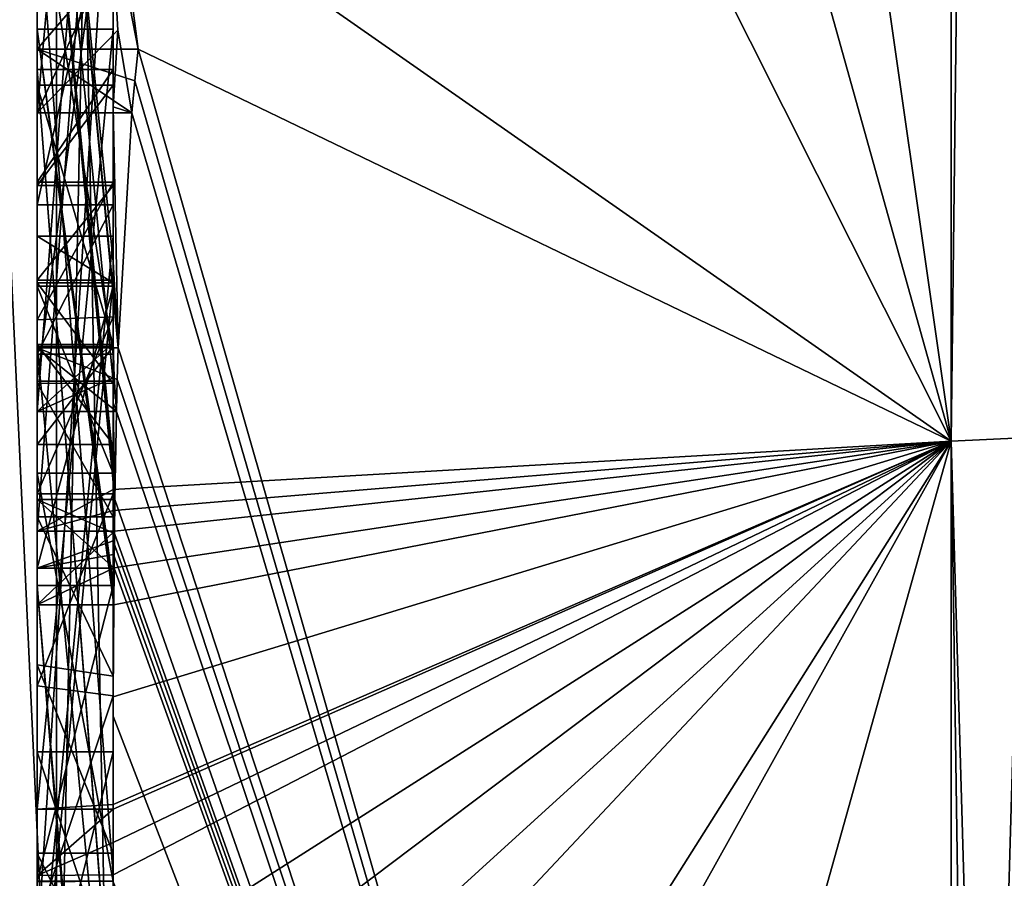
# Model space of a CAD drawing. Extents: x -23 to 700, y -1999 to -1.
# Tile 146 of 224: x -4.65 to -2.06, y -44.69 to -42.44. Entities that reach past the tile are written whole.
import ezdxf

# ---------------------------------------------------------------- set-up
doc = ezdxf.new("R2010")
doc.units = 0
doc.header["$LTSCALE"] = 5.485125
for name, color, linetype in [('1208', 7, 'CONTINUOUS'), ('1213', 7, 'CONTINUOUS'), ('1214', 7, 'CONTINUOUS'), ('1221', 7, 'CONTINUOUS'), ('1222', 7, 'CONTINUOUS'), ('1229', 7, 'CONTINUOUS'), ('1230', 7, 'CONTINUOUS'), ('1231', 7, 'CONTINUOUS'), ('1234', 7, 'CONTINUOUS'), ('1235', 7, 'CONTINUOUS'), ('1236', 7, 'CONTINUOUS'), ('1237', 7, 'CONTINUOUS'), ('1238', 7, 'CONTINUOUS'), ('1240', 7, 'CONTINUOUS'), ('1241', 7, 'CONTINUOUS'), ('1243', 7, 'CONTINUOUS'), ('1244', 7, 'CONTINUOUS'), ('1248', 7, 'CONTINUOUS'), ('1250', 7, 'CONTINUOUS'), ('1251', 7, 'CONTINUOUS'), ('1252', 7, 'CONTINUOUS'), ('1256', 7, 'CONTINUOUS'), ('1290', 7, 'CONTINUOUS'), ('1291', 7, 'CONTINUOUS'), ('1338', 7, 'CONTINUOUS'), ('1339', 7, 'CONTINUOUS'), ('1340', 7, 'CONTINUOUS'), ('1341', 7, 'CONTINUOUS'), ('1342', 7, 'CONTINUOUS'), ('1347', 7, 'CONTINUOUS'), ('1348', 7, 'CONTINUOUS'), ('1349', 7, 'CONTINUOUS'), ('1353', 7, 'CONTINUOUS'), ('1354', 7, 'CONTINUOUS'), ('1355', 7, 'CONTINUOUS'), ('1356', 7, 'CONTINUOUS'), ('1357', 7, 'CONTINUOUS'), ('1358', 7, 'CONTINUOUS'), ('1359', 7, 'CONTINUOUS'), ('1361', 7, 'CONTINUOUS'), ('1362', 7, 'CONTINUOUS'), ('1363', 7, 'CONTINUOUS'), ('1364', 7, 'CONTINUOUS'), ('1365', 7, 'CONTINUOUS'), ('1366', 7, 'CONTINUOUS'), ('1367', 7, 'CONTINUOUS'), ('1368', 7, 'CONTINUOUS'), ('1369', 7, 'CONTINUOUS'), ('1376', 7, 'CONTINUOUS'), ('1377', 7, 'CONTINUOUS'), ('1379', 7, 'CONTINUOUS'), ('1380', 7, 'CONTINUOUS')]:
    doc.layers.add(name, color=color, linetype=linetype)

msp = doc.modelspace()

# ---------------------------------------------------------------- linework, layer by layer
at = {"layer": '1208', "linetype": 'CONTINUOUS'}
for points in [[(-4.4, -41.1824, 10.1674), (-4.4, -38.471, 14.7638), (-4.4, -46.0213, 1.6862), (-4.4, -41.1824, 10.1674)], [(-4.4, -43.9233, -5.4201), (-4.4, -44.7004, -4.0741), (-4.4, -38.471, -14.7638), (-4.4, -43.9233, -5.4201)], [(-4.4, -38.471, -14.7638), (-4.4, -44.7004, -4.0741), (-4.4, -46.0213, -1.6862), (-4.4, -38.471, -14.7638)], [(-4.4, -42.8623, -7.2577), (-4.4, -43.9233, -5.4201), (-4.4, -38.471, -14.7638), (-4.4, -42.8623, -7.2577)], [(-4.4, -42.5668, -7.7696), (-4.4, -42.8623, -7.2577), (-4.4, -38.471, -14.7638), (-4.4, -42.5668, -7.7696)], [(-4.4, -41.7982, -9.1008), (-4.4, -42.5668, -7.7696), (-4.4, -38.471, -14.7638), (-4.4, -41.7982, -9.1008)], [(-4.4, -43.6713, 11.6044), (-4.4, -39.1573, 15.9926), (-4.4, -41.1824, 10.1674), (-4.4, -43.6713, 11.6044)], [(-4.4, -43.2856, -12.1078), (-4.4, -41.5888, -9.4636), (-4.4, -40.868, -10.712), (-4.4, -43.2856, -12.1078)], [(-4.4, -41.0701, -11.2166), (-4.4, -41.9098, -12.2243), (-4.4, -42.6649, -12.8527), (-4.4, -41.0701, -11.2166)], [(-4.4, -43.0722, -12.3725), (-4.4, -41.0701, -11.2166), (-4.4, -42.6649, -12.8527), (-4.4, -43.0722, -12.3725)], [(-4.4, -41.3536, 9.871), (-4.4, -41.1824, 10.1674), (-4.4, -46.0213, 1.6862), (-4.4, -41.3536, 9.871)], [(-4.4, -43.3864, 11.0446), (-4.4, -41.3536, 9.871), (-4.4, -41.8936, 8.9356), (-4.4, -43.3864, 11.0446)], [(-4.4, -41.8936, 8.9356), (-4.4, -41.3536, 9.871), (-4.4, -46.0213, 1.6862), (-4.4, -41.8936, 8.9356)], [(-4.4, -43.5981, -11.7025), (-4.4, -41.5888, -9.4636), (-4.4, -43.4432, -11.9061), (-4.4, -43.5981, -11.7025)], [(-4.4, -43.4432, -11.9061), (-4.4, -41.5888, -9.4636), (-4.4, -43.2856, -12.1078), (-4.4, -43.4432, -11.9061)], [(-4.4, -44.8863, -9.752), (-4.4, -42.5668, -7.7696), (-4.4, -41.7982, -9.1008), (-4.4, -44.8863, -9.752)], [(-4.4, -42.0881, 8.5986), (-4.4, -41.8936, 8.9356), (-4.4, -46.0213, 1.6862), (-4.4, -42.0881, 8.5986)], [(-4.4, -41.9098, -12.2243), (-4.4, -42.2421, -13.3196), (-4.4, -42.6649, -12.8527), (-4.4, -41.9098, -12.2243)], [(-4.4, -42.9225, -10.4447), (-4.4, -43.3148, -9.7653), (-4.4, -42.0428, -9.4851), (-4.4, -42.9225, -10.4447)], [(-4.4, -44.6844, 10.0976), (-4.4, -42.0881, 8.5986), (-4.4, -42.8713, 7.8502), (-4.4, -44.6844, 10.0976)], [(-4.4, -42.8713, 7.8502), (-4.4, -42.0881, 8.5986), (-4.4, -42.608, 7.6982), (-4.4, -42.8713, 7.8502)], [(-4.4, -42.608, 7.6982), (-4.4, -42.0881, 8.5986), (-4.4, -46.0213, 1.6862), (-4.4, -42.608, 7.6982)], [(-4.4, -43.9214, 11.2588), (-4.4, -42.4607, 9.2163), (-4.4, -44.4993, 10.3934), (-4.4, -43.9214, 11.2588)], [(-4.4, -45.158, -9.2656), (-4.4, -42.5668, -7.7696), (-4.4, -45.024, -9.5097), (-4.4, -45.158, -9.2656)], [(-4.4, -45.024, -9.5097), (-4.4, -42.5668, -7.7696), (-4.4, -44.8863, -9.752), (-4.4, -45.024, -9.5097)], [(-4.4, -43.2894, 6.5179), (-4.4, -42.608, 7.6982), (-4.4, -46.0213, 1.6862), (-4.4, -43.2894, 6.5179)], [(-4.4, -43.2164, -6.8471), (-4.4, -43.9233, -5.4201), (-4.4, -42.8623, -7.2577), (-4.4, -43.2164, -6.8471)], [(-4.4, -43.1201, 7.4194), (-4.4, -44.6844, 10.0976), (-4.4, -42.8713, 7.8502), (-4.4, -43.1201, 7.4194)], [(-4.4, -43.0044, -7.6196), (-4.4, -45.0759, -8.8156), (-4.4, -43.1278, -7.406), (-4.4, -43.0044, -7.6196)], [(-4.4, -44.9428, 9.0462), (-4.4, -44.6844, 10.0976), (-4.4, -43.1201, 7.4194), (-4.4, -44.9428, 9.0462)], [(-4.4, -45.1915, 8.6153), (-4.4, -44.9428, 9.0462), (-4.4, -43.1201, 7.4194), (-4.4, -45.1915, 8.6153)], [(-4.4, -43.1278, -7.406), (-4.4, -45.0759, -8.8156), (-4.4, -43.3925, -7.1131), (-4.4, -43.1278, -7.406)], [(-4.4, -43.1358, -10.6833), (-4.4, -43.8058, -11.4205), (-4.4, -43.6281, -9.8308), (-4.4, -43.1358, -10.6833)], [(-4.4, -43.6825, -6.6419), (-4.4, -43.9233, -5.4201), (-4.4, -43.2164, -6.8471), (-4.4, -43.6825, -6.6419)], [(-4.4, -43.5527, 6.67), (-4.4, -43.2894, 6.5179), (-4.4, -46.0213, 1.6862), (-4.4, -43.5527, 6.67)], [(-4.4, -43.2944, 7.1174), (-4.4, -43.5527, 6.67), (-4.4, -45.3659, 8.3134), (-4.4, -43.2944, 7.1174)], [(-4.4, -43.3925, -7.1131), (-4.4, -45.0759, -8.8156), (-4.4, -43.7428, -6.9829), (-4.4, -43.3925, -7.1131)], [(-4.4, -45.3659, 8.3134), (-4.4, -43.5527, 6.67), (-4.4, -46.0213, 1.6862), (-4.4, -45.3659, 8.3134)], [(-4.4, -43.6281, -9.8308), (-4.4, -43.8058, -11.4205), (-4.4, -44.2671, -10.7532), (-4.4, -43.6281, -9.8308)], [(-4.4, -44.7017, -10.0683), (-4.4, -43.6281, -9.8308), (-4.4, -44.2671, -10.7532), (-4.4, -44.7017, -10.0683)], [(-4.4, -44.2139, -6.6461), (-4.4, -43.9233, -5.4201), (-4.4, -43.6825, -6.6419), (-4.4, -44.2139, -6.6461)], [(-4.4, -43.7428, -6.9829), (-4.4, -45.0759, -8.8156), (-4.4, -44.1618, -7.0093), (-4.4, -43.7428, -6.9829)], [(-4.4, -44.2162, 10.8298), (-4.4, -43.9214, 11.2588), (-4.4, -44.4993, 10.3934), (-4.4, -44.2162, 10.8298)], [(-4.4, -46.2826, -6.7822), (-4.4, -43.9233, -5.4201), (-4.4, -45.9704, -7.5706), (-4.4, -46.2826, -6.7822)], [(-4.4, -45.9704, -7.5706), (-4.4, -43.9233, -5.4201), (-4.4, -45.3232, -7.2874), (-4.4, -45.9704, -7.5706)], [(-4.4, -45.3232, -7.2874), (-4.4, -43.9233, -5.4201), (-4.4, -44.8118, -6.8832), (-4.4, -45.3232, -7.2874)], [(-4.4, -44.8118, -6.8832), (-4.4, -43.9233, -5.4201), (-4.4, -44.2139, -6.6461), (-4.4, -44.8118, -6.8832)], [(-4.4, -44.1618, -7.0093), (-4.4, -45.0759, -8.8156), (-4.4, -44.6269, -7.2036), (-4.4, -44.1618, -7.0093)], [(-4.4, -44.3609, -5.2701), (-4.4, -45.1656, -5.7347), (-4.4, -44.9637, -4.2261), (-4.4, -44.3609, -5.2701)], [(-4.4, -44.6269, -7.2036), (-4.4, -45.0759, -8.8156), (-4.4, -45.0302, -7.509), (-4.4, -44.6269, -7.2036)], [(-4.4, -44.946, 9.648), (-4.4, -44.6844, 10.0976), (-4.4, -44.9428, 9.0462), (-4.4, -44.946, 9.648)]]:
    msp.add_3dface(points, dxfattribs=at)
at = {"layer": '1213', "linetype": 'CONTINUOUS'}
for points in [[(-2.1949, -43.544, -15.544), (-4.4, -28.1257, -19.4998), (-2.1949, -28, -21.9825), (-2.1949, -43.544, -15.544)], [(-4.4, -35.6608, -17.9321), (-4.4, -28.1257, -19.4998), (-2.1949, -43.544, -15.544), (-4.4, -35.6608, -17.9321)], [(-4.4, -42.0038, -13.5699), (-4.4, -35.6608, -17.9321), (-2.1949, -43.544, -15.544), (-4.4, -42.0038, -13.5699)], [(-4.3834, -42.2602, -13.718), (-4.4, -42.0038, -13.5699), (-4.3341, -42.5125, -13.8636), (-4.3834, -42.2602, -13.718)], [(-4.3341, -42.5125, -13.8636), (-4.4, -42.0038, -13.5699), (-2.1949, -43.544, -15.544), (-4.3341, -42.5125, -13.8636)], [(-4.4, -42.6649, -12.8527), (-4.4, -42.2421, -13.3196), (-4.3877, -42.4626, -13.4469), (-4.4, -42.6649, -12.8527)], [(-4.3508, -42.6805, -13.5727), (-4.4, -42.6649, -12.8527), (-4.3877, -42.4626, -13.4469), (-4.3508, -42.6805, -13.5727)], [(-4.3429, -42.5961, -13.7189), (-4.3341, -42.5125, -13.8636), (-2.1949, -49.9825), (-4.3429, -42.5961, -13.7189)], [(-2.1949, -49.9825), (-4.3341, -42.5125, -13.8636), (-2.1949, -43.544, -15.544), (-2.1949, -49.9825)], [(-4.3508, -42.6805, -13.5727), (-4.3429, -42.5961, -13.7189), (-2.1949, -49.9825), (-4.3508, -42.6805, -13.5727)], [(-4.4, -43.0722, -12.3725), (-4.4, -42.6649, -12.8527), (-4.3867, -43.2981, -12.5029), (-4.4, -43.0722, -12.3725)], [(-4.4, -42.6649, -12.8527), (-4.3508, -42.6805, -13.5727), (-4.3867, -43.2981, -12.5029), (-4.4, -42.6649, -12.8527)], [(-4.3867, -43.2981, -12.5029), (-4.3508, -42.6805, -13.5727), (-2.1949, -49.9825), (-4.3867, -43.2981, -12.5029)], [(-4.3967, -43.1853, -12.4378), (-4.4, -43.0722, -12.3725), (-4.3867, -43.2981, -12.5029), (-4.3967, -43.1853, -12.4378)], [(-4.4, -43.4432, -11.9061), (-4.4, -43.2856, -12.1078), (-4.3979, -43.376, -12.1599), (-4.4, -43.4432, -11.9061)], [(-4.3893, -43.3819, -12.3577), (-4.3867, -43.2981, -12.5029), (-2.1949, -49.9825), (-4.3893, -43.3819, -12.3577)], [(-4.3915, -43.4661, -12.212), (-4.4, -43.4432, -11.9061), (-4.3979, -43.376, -12.1599), (-4.3915, -43.4661, -12.212)], [(-4.3915, -43.4661, -12.212), (-4.3893, -43.3819, -12.3577), (-2.1949, -49.9825), (-4.3915, -43.4661, -12.212)], [(-4.4, -43.5981, -11.7025), (-4.4, -43.4432, -11.9061), (-4.3989, -43.6475, -11.7575), (-4.4, -43.5981, -11.7025)], [(-4.4, -43.4432, -11.9061), (-4.3915, -43.4661, -12.212), (-4.3958, -43.6968, -11.8124), (-4.4, -43.4432, -11.9061)], [(-4.3989, -43.6475, -11.7575), (-4.4, -43.4432, -11.9061), (-4.3958, -43.6968, -11.8124), (-4.3989, -43.6475, -11.7575)], [(-4.3958, -43.6968, -11.8124), (-4.3915, -43.4661, -12.212), (-2.1949, -49.9825), (-4.3958, -43.6968, -11.8124)], [(-4.3969, -43.787, -11.656), (-4.3958, -43.6968, -11.8124), (-2.1949, -49.9825), (-4.3969, -43.787, -11.656)], [(-4.4, -44.2671, -10.7532), (-4.4, -43.8058, -11.4205), (-2.1949, -49.9825), (-4.4, -44.2671, -10.7532)], [(-4.4, -43.8058, -11.4205), (-4.3995, -43.8416, -11.46), (-2.1949, -49.9825), (-4.4, -43.8058, -11.4205)], [(-4.3978, -43.8775, -11.4994), (-4.3969, -43.787, -11.656), (-2.1949, -49.9825), (-4.3978, -43.8775, -11.4994)], [(-4.3995, -43.8416, -11.46), (-4.3978, -43.8775, -11.4994), (-2.1949, -49.9825), (-4.3995, -43.8416, -11.46)], [(-4.4, -44.7017, -10.0683), (-4.4, -44.2671, -10.7532), (-2.1949, -49.9825), (-4.4, -44.7017, -10.0683)]]:
    msp.add_3dface(points, dxfattribs=at)
at = {"layer": '1214', "linetype": 'CONTINUOUS'}
for points in [[(-2.1949, -28, 21.9825), (-4.4, -39.1573, 15.9926), (-2.1949, -43.544, 15.544), (-2.1949, -28, 21.9825)], [(-4.4, -39.1573, 15.9926), (-4.4, -43.6713, 11.6044), (-2.1949, -43.544, 15.544), (-4.4, -39.1573, 15.9926)], [(-4.4, -44.2162, 10.8298), (-4.4, -44.4993, 10.3934), (-2.1949, -43.544, 15.544), (-4.4, -44.2162, 10.8298)], [(-4.4, -44.2162, 10.8298), (-2.1949, -43.544, 15.544), (-4.3985, -43.974, 11.3323), (-4.4, -44.2162, 10.8298)], [(-2.1949, -43.544, 15.544), (-4.4, -43.6713, 11.6044), (-4.3992, -43.7259, 11.6359), (-2.1949, -43.544, 15.544)], [(-4.4, -44.6844, 10.0976), (-4.4, -44.946, 9.648), (-2.1949, -43.544, 15.544), (-4.4, -44.6844, 10.0976)], [(-4.4, -44.6844, 10.0976), (-2.1949, -43.544, 15.544), (-4.4, -44.599, 10.2496), (-4.4, -44.6844, 10.0976)], [(-2.1949, -43.544, 15.544), (-4.4, -44.946, 9.648), (-4.4, -45.2061, 9.1982), (-2.1949, -43.544, 15.544)], [(-4.4, -47.0336, 4.2391), (-4.4, -47.5), (-2.1949, -43.544, 15.544), (-4.4, -47.0336, 4.2391)], [(-4.4, -47.0336, 4.2391), (-2.1949, -43.544, 15.544), (-4.3979, -45.8875, 8.0179), (-4.4, -47.0336, 4.2391)], [(-4.4, -47.5), (-3.7691, -49.1602), (-2.1949, -43.544, 15.544), (-4.4, -47.5)], [(-4.3996, -45.5472, 8.6073), (-2.1949, -43.544, 15.544), (-4.4, -45.2061, 9.1982), (-4.3996, -45.5472, 8.6073)], [(-4.4, -44.599, 10.2496), (-2.1949, -43.544, 15.544), (-4.4, -44.5119, 10.4006), (-4.4, -44.599, 10.2496)], [(-4.4, -44.5119, 10.4006), (-2.1949, -43.544, 15.544), (-4.4, -44.4993, 10.3934), (-4.4, -44.5119, 10.4006)], [(-4.3979, -45.8875, 8.0179), (-2.1949, -43.544, 15.544), (-4.3996, -45.5472, 8.6073), (-4.3979, -45.8875, 8.0179)], [(-4.3969, -43.7805, 11.6674), (-2.1949, -43.544, 15.544), (-4.3992, -43.7259, 11.6359), (-4.3969, -43.7805, 11.6674)], [(-4.3985, -43.974, 11.3323), (-2.1949, -43.544, 15.544), (-4.3978, -43.8771, 11.5), (-4.3985, -43.974, 11.3323)], [(-4.3978, -43.8771, 11.5), (-2.1949, -43.544, 15.544), (-4.3969, -43.7805, 11.6674), (-4.3978, -43.8771, 11.5)], [(-3.7691, -49.1602), (-2.1949, -49.9825), (-2.1949, -43.544, 15.544), (-3.7691, -49.1602)], [(-4.4, -43.9214, 11.2588), (-4.4, -44.2162, 10.8298), (-4.3985, -43.974, 11.3323), (-4.4, -43.9214, 11.2588)], [(-4.3996, -43.9477, 11.2955), (-4.4, -43.9214, 11.2588), (-4.3985, -43.974, 11.3323), (-4.3996, -43.9477, 11.2955)]]:
    msp.add_3dface(points, dxfattribs=at)
at = {"layer": '1221', "linetype": 'CONTINUOUS'}
for points in [[(-2.1949, -43.544, -15.544), (-2.1949, -28, -21.9825), (-2.0094, -43.535, -15.535), (-2.1949, -43.544, -15.544)], [(-2.1949, -28, -21.9825), (-2.0094, -28, -21.9698), (-2.0094, -43.535, -15.535), (-2.1949, -28, -21.9825)], [(-2.0094, -49.9698, 0), (-2.1949, -43.544, -15.544), (-2.0094, -43.535, -15.535), (-2.0094, -49.9698, 0)], [(-2.1949, -49.9825), (-2.1949, -43.544, -15.544), (-2.1016, -49.9849, 0), (-2.1949, -49.9825)], [(-2.1949, -43.544, -15.544), (-2.0094, -49.9698, 0), (-2.1016, -49.9849, 0), (-2.1949, -43.544, -15.544)]]:
    msp.add_3dface(points, dxfattribs=at)
at = {"layer": '1222', "linetype": 'CONTINUOUS'}
for points in [[(-2.1949, -28, 21.9825), (-2.1949, -43.544, 15.544), (-2.0094, -28, 21.9698), (-2.1949, -28, 21.9825)], [(-2.1949, -43.544, 15.544), (-2.0094, -43.535, 15.535), (-2.0094, -28, 21.9698), (-2.1949, -43.544, 15.544)], [(-2.1949, -43.544, 15.544), (-2.1949, -49.9825), (-2.0094, -43.535, 15.535), (-2.1949, -43.544, 15.544)], [(-2.0094, -43.535, 15.535), (-2.1949, -49.9825), (-2.1016, -49.9849, 0), (-2.0094, -43.535, 15.535)], [(-2.0094, -49.9698, 0), (-2.0094, -43.535, 15.535), (-2.1016, -49.9849, 0), (-2.0094, -49.9698, 0)]]:
    msp.add_3dface(points, dxfattribs=at)
at = {"layer": '1229', "linetype": 'CONTINUOUS'}
for points in [[(-4.6, -43.7805, 11.6674), (-4.6, -41.1824, 10.1674), (-4.6, -41.3536, 9.871), (-4.6, -43.7805, 11.6674)], [(-4.6, -43.3864, 11.0446), (-4.6, -43.7805, 11.6674), (-4.6, -41.3536, 9.871), (-4.6, -43.3864, 11.0446)], [(-4.6, -42.4607, 9.2163), (-4.6, -43.974, 11.3323), (-4.6, -41.8936, 8.9356), (-4.6, -42.4607, 9.2163)], [(-4.6, -41.8936, 8.9356), (-4.6, -43.974, 11.3323), (-4.6, -43.3864, 11.0446), (-4.6, -41.8936, 8.9356)], [(-4.6, -42.0881, 8.5986), (-4.6, -42.4607, 9.2163), (-4.6, -41.8936, 8.9356), (-4.6, -42.0881, 8.5986)], [(-4.6, -44.5119, 10.4006), (-4.6, -42.4607, 9.2163), (-4.6, -42.0881, 8.5986), (-4.6, -44.5119, 10.4006)], [(-4.6, -44.6862, 10.0986), (-4.6, -44.5119, 10.4006), (-4.6, -42.0881, 8.5986), (-4.6, -44.6862, 10.0986)], [(-4.6, -42.608, 7.6982), (-4.6, -43.2894, 6.5179), (-4.6, -42.8713, 7.8502), (-4.6, -42.608, 7.6982)], [(-4.6, -42.8713, 7.8502), (-4.6, -43.2894, 6.5179), (-4.6, -43.1201, 7.4194), (-4.6, -42.8713, 7.8502)], [(-4.6, -43.2894, 6.5179), (-4.6, -43.2944, 7.1174), (-4.6, -43.1201, 7.4194), (-4.6, -43.2894, 6.5179)], [(-4.6, -43.1201, 7.4194), (-4.6, -43.2944, 7.1174), (-4.6, -45.1915, 8.6153), (-4.6, -43.1201, 7.4194)], [(-4.6, -43.5527, 6.67), (-4.6, -43.2944, 7.1174), (-4.6, -43.2894, 6.5179), (-4.6, -43.5527, 6.67)], [(-4.6, -43.2944, 7.1174), (-4.6, -45.3659, 8.3134), (-4.6, -45.1915, 8.6153), (-4.6, -43.2944, 7.1174)], [(-4.6, -43.974, 11.3323), (-4.6, -43.7805, 11.6674), (-4.6, -43.3864, 11.0446), (-4.6, -43.974, 11.3323)]]:
    msp.add_3dface(points, dxfattribs=at)
at = {"layer": '1230', "linetype": 'CONTINUOUS'}
for points in [[(-4.4, -43.1201, 7.4194), (-4.4, -42.8713, 7.8502), (-4.6, -43.1201, 7.4194), (-4.4, -43.1201, 7.4194)], [(-4.4, -42.8713, 7.8502), (-4.6, -42.8713, 7.8502), (-4.6, -43.1201, 7.4194), (-4.4, -42.8713, 7.8502)]]:
    msp.add_3dface(points, dxfattribs=at)
at = {"layer": '1231', "linetype": 'CONTINUOUS'}
for points in [[(-4.4, -45.1915, 8.6153), (-4.4, -43.1201, 7.4194), (-4.6, -45.1915, 8.6153), (-4.4, -45.1915, 8.6153)], [(-4.4, -43.1201, 7.4194), (-4.6, -43.1201, 7.4194), (-4.6, -45.1915, 8.6153), (-4.4, -43.1201, 7.4194)]]:
    msp.add_3dface(points, dxfattribs=at)
at = {"layer": '1234', "linetype": 'CONTINUOUS'}
for points in [[(-4.3978, -43.8771, 11.5), (-4.3969, -43.7805, 11.6674), (-4.6, -43.974, 11.3323), (-4.3978, -43.8771, 11.5)], [(-4.3969, -43.7805, 11.6674), (-4.6, -43.7805, 11.6674), (-4.6, -43.974, 11.3323), (-4.3969, -43.7805, 11.6674)], [(-4.3985, -43.974, 11.3323), (-4.3978, -43.8771, 11.5), (-4.6, -43.974, 11.3323), (-4.3985, -43.974, 11.3323)]]:
    msp.add_3dface(points, dxfattribs=at)
at = {"layer": '1235', "linetype": 'CONTINUOUS'}
for points in [[(-4.4, -42.4607, 9.2163), (-4.4, -43.9214, 11.2588), (-4.6, -42.4607, 9.2163), (-4.4, -42.4607, 9.2163)], [(-4.4, -43.9214, 11.2588), (-4.3996, -43.9477, 11.2955), (-4.6, -42.4607, 9.2163), (-4.4, -43.9214, 11.2588)], [(-4.3996, -43.9477, 11.2955), (-4.3985, -43.974, 11.3323), (-4.6, -42.4607, 9.2163), (-4.3996, -43.9477, 11.2955)], [(-4.3985, -43.974, 11.3323), (-4.6, -43.974, 11.3323), (-4.6, -42.4607, 9.2163), (-4.3985, -43.974, 11.3323)]]:
    msp.add_3dface(points, dxfattribs=at)
at = {"layer": '1236', "linetype": 'CONTINUOUS'}
for points in [[(-4.4, -44.4993, 10.3934), (-4.4, -42.4607, 9.2163), (-4.6, -44.5119, 10.4006), (-4.4, -44.4993, 10.3934)], [(-4.4, -42.4607, 9.2163), (-4.6, -42.4607, 9.2163), (-4.6, -44.5119, 10.4006), (-4.4, -42.4607, 9.2163)], [(-4.4, -44.5119, 10.4006), (-4.4, -44.4993, 10.3934), (-4.6, -44.5119, 10.4006), (-4.4, -44.5119, 10.4006)]]:
    msp.add_3dface(points, dxfattribs=at)
at = {"layer": '1237', "linetype": 'CONTINUOUS'}
for points in [[(-4.4, -44.599, 10.2496), (-4.4, -44.5119, 10.4006), (-4.6, -44.6862, 10.0986), (-4.4, -44.599, 10.2496)], [(-4.4, -44.5119, 10.4006), (-4.6, -44.5119, 10.4006), (-4.6, -44.6862, 10.0986), (-4.4, -44.5119, 10.4006)], [(-4.4, -44.6844, 10.0976), (-4.4, -44.599, 10.2496), (-4.6, -44.6862, 10.0986), (-4.4, -44.6844, 10.0976)]]:
    msp.add_3dface(points, dxfattribs=at)
at = {"layer": '1238', "linetype": 'CONTINUOUS'}
for points in [[(-4.4, -42.0881, 8.5986), (-4.4, -44.6844, 10.0976), (-4.6, -42.0881, 8.5986), (-4.4, -42.0881, 8.5986)], [(-4.4, -44.6844, 10.0976), (-4.6, -44.6862, 10.0986), (-4.6, -42.0881, 8.5986), (-4.4, -44.6844, 10.0976)]]:
    msp.add_3dface(points, dxfattribs=at)
at = {"layer": '1240', "linetype": 'CONTINUOUS'}
for points in [[(-4.4, -43.3864, 11.0446), (-4.4, -41.8936, 8.9356), (-4.6, -43.3864, 11.0446), (-4.4, -43.3864, 11.0446)], [(-4.4, -41.8936, 8.9356), (-4.6, -41.8936, 8.9356), (-4.6, -43.3864, 11.0446), (-4.4, -41.8936, 8.9356)]]:
    msp.add_3dface(points, dxfattribs=at)
at = {"layer": '1241', "linetype": 'CONTINUOUS'}
for points in [[(-4.4, -41.3536, 9.871), (-4.4, -43.3864, 11.0446), (-4.6, -41.3536, 9.871), (-4.4, -41.3536, 9.871)], [(-4.4, -43.3864, 11.0446), (-4.6, -43.3864, 11.0446), (-4.6, -41.3536, 9.871), (-4.4, -43.3864, 11.0446)]]:
    msp.add_3dface(points, dxfattribs=at)
at = {"layer": '1243', "linetype": 'CONTINUOUS'}
for points in [[(-4.4, -43.6713, 11.6044), (-4.4, -41.1824, 10.1674), (-4.6, -43.7805, 11.6674), (-4.4, -43.6713, 11.6044)], [(-4.4, -41.1824, 10.1674), (-4.6, -41.1824, 10.1674), (-4.6, -43.7805, 11.6674), (-4.4, -41.1824, 10.1674)], [(-4.3992, -43.7259, 11.6359), (-4.4, -43.6713, 11.6044), (-4.6, -43.7805, 11.6674), (-4.3992, -43.7259, 11.6359)], [(-4.3969, -43.7805, 11.6674), (-4.3992, -43.7259, 11.6359), (-4.6, -43.7805, 11.6674), (-4.3969, -43.7805, 11.6674)]]:
    msp.add_3dface(points, dxfattribs=at)
at = {"layer": '1244', "linetype": 'CONTINUOUS'}
for points in [[(-4.6, -42.6805, -13.5727), (-4.6, -40.4525, -12.2864), (-4.6, -39.9144, -12.3636), (-4.6, -42.6805, -13.5727)], [(-4.6, -42.5125, -13.8636), (-4.6, -42.6805, -13.5727), (-4.6, -39.9144, -12.3636), (-4.6, -42.5125, -13.8636)], [(-4.6, -43.4661, -12.212), (-4.6, -40.868, -10.712), (-4.6, -41.0701, -11.2166), (-4.6, -43.4661, -12.212)], [(-4.6, -43.2981, -12.5029), (-4.6, -43.4661, -12.212), (-4.6, -41.0701, -11.2166), (-4.6, -43.2981, -12.5029)], [(-4.6, -41.5888, -9.4636), (-4.6, -43.6968, -11.8124), (-4.6, -42.9225, -10.4447), (-4.6, -41.5888, -9.4636)], [(-4.6, -42.0428, -9.4851), (-4.6, -41.5888, -9.4636), (-4.6, -42.9225, -10.4447), (-4.6, -42.0428, -9.4851)], [(-4.6, -44.8863, -9.752), (-4.6, -41.7982, -9.1008), (-4.6, -44.7035, -10.0687), (-4.6, -44.8863, -9.752)], [(-4.6, -44.7035, -10.0687), (-4.6, -41.7982, -9.1008), (-4.6, -43.6281, -9.8308), (-4.6, -44.7035, -10.0687)], [(-4.6, -43.6281, -9.8308), (-4.6, -41.7982, -9.1008), (-4.6, -43.3148, -9.7653), (-4.6, -43.6281, -9.8308)], [(-4.6, -43.3148, -9.7653), (-4.6, -41.7982, -9.1008), (-4.6, -42.0428, -9.4851), (-4.6, -43.3148, -9.7653)], [(-4.6, -42.5668, -7.7696), (-4.6, -45.1649, -9.2696), (-4.6, -45.0759, -8.8156), (-4.6, -42.5668, -7.7696)], [(-4.6, -42.8623, -7.2577), (-4.6, -42.5668, -7.7696), (-4.6, -43.0044, -7.6196), (-4.6, -42.8623, -7.2577)], [(-4.6, -42.5668, -7.7696), (-4.6, -45.0759, -8.8156), (-4.6, -43.0044, -7.6196), (-4.6, -42.5668, -7.7696)], [(-4.6, -43.2248, -6.8404), (-4.6, -42.8623, -7.2577), (-4.6, -43.3909, -7.1138), (-4.6, -43.2248, -6.8404)], [(-4.6, -43.3909, -7.1138), (-4.6, -42.8623, -7.2577), (-4.6, -43.1278, -7.406), (-4.6, -43.3909, -7.1138)], [(-4.6, -43.1278, -7.406), (-4.6, -42.8623, -7.2577), (-4.6, -43.0044, -7.6196), (-4.6, -43.1278, -7.406)], [(-4.6, -43.1358, -10.6833), (-4.6, -43.6281, -9.8308), (-4.6, -42.9225, -10.4447), (-4.6, -43.1358, -10.6833)], [(-4.6, -43.6281, -9.8308), (-4.6, -43.3148, -9.7653), (-4.6, -42.9225, -10.4447), (-4.6, -43.6281, -9.8308)], [(-4.6, -43.6968, -11.8124), (-4.6, -43.1358, -10.6833), (-4.6, -42.9225, -10.4447), (-4.6, -43.6968, -11.8124)], [(-4.6, -43.8775, -11.4994), (-4.6, -43.1358, -10.6833), (-4.6, -43.6968, -11.8124), (-4.6, -43.8775, -11.4994)], [(-4.6, -43.6825, -6.6419), (-4.6, -43.2248, -6.8404), (-4.6, -44.1316, -7.0018), (-4.6, -43.6825, -6.6419)], [(-4.6, -44.1316, -7.0018), (-4.6, -43.2248, -6.8404), (-4.6, -43.7428, -6.9829), (-4.6, -44.1316, -7.0018)], [(-4.6, -43.7428, -6.9829), (-4.6, -43.2248, -6.8404), (-4.6, -43.3909, -7.1138), (-4.6, -43.7428, -6.9829)], [(-4.6, -44.1869, -6.6399), (-4.6, -43.6825, -6.6419), (-4.6, -45.346, -7.3126), (-4.6, -44.1869, -6.6399)], [(-4.6, -45.346, -7.3126), (-4.6, -43.6825, -6.6419), (-4.6, -45.5904, -7.7501), (-4.6, -45.346, -7.3126)], [(-4.6, -45.5904, -7.7501), (-4.6, -43.6825, -6.6419), (-4.6, -44.6269, -7.2036), (-4.6, -45.5904, -7.7501)], [(-4.6, -44.6269, -7.2036), (-4.6, -43.6825, -6.6419), (-4.6, -44.1316, -7.0018), (-4.6, -44.6269, -7.2036)], [(-4.6, -43.9233, -5.4201), (-4.6, -46.5214, -6.9201), (-4.6, -46.4324, -6.4661), (-4.6, -43.9233, -5.4201)], [(-4.6, -44.7004, -4.0741), (-4.6, -43.9233, -5.4201), (-4.6, -44.9637, -4.2261), (-4.6, -44.7004, -4.0741)], [(-4.6, -44.9637, -4.2261), (-4.6, -43.9233, -5.4201), (-4.6, -44.3609, -5.2701), (-4.6, -44.9637, -4.2261)], [(-4.6, -44.3609, -5.2701), (-4.6, -43.9233, -5.4201), (-4.6, -45.1656, -5.7347), (-4.6, -44.3609, -5.2701)], [(-4.6, -45.1656, -5.7347), (-4.6, -43.9233, -5.4201), (-4.6, -45.4289, -5.8867), (-4.6, -45.1656, -5.7347)], [(-4.6, -45.4289, -5.8867), (-4.6, -43.9233, -5.4201), (-4.6, -46.4324, -6.4661), (-4.6, -45.4289, -5.8867)], [(-4.6, -44.8118, -6.8832), (-4.6, -44.1869, -6.6399), (-4.6, -45.346, -7.3126), (-4.6, -44.8118, -6.8832)], [(-4.6, -45.0535, -7.5329), (-4.6, -45.5904, -7.7501), (-4.6, -44.6269, -7.2036), (-4.6, -45.0535, -7.5329)]]:
    msp.add_3dface(points, dxfattribs=at)
at = {"layer": '1248', "linetype": 'CONTINUOUS'}
for points in [[(-4.4, -43.2856, -12.1078), (-4.4, -40.868, -10.712), (-4.6, -43.4661, -12.212), (-4.4, -43.2856, -12.1078)], [(-4.4, -40.868, -10.712), (-4.6, -40.868, -10.712), (-4.6, -43.4661, -12.212), (-4.4, -40.868, -10.712)], [(-4.3979, -43.376, -12.1599), (-4.4, -43.2856, -12.1078), (-4.6, -43.4661, -12.212), (-4.3979, -43.376, -12.1599)], [(-4.3915, -43.4661, -12.212), (-4.3979, -43.376, -12.1599), (-4.6, -43.4661, -12.212), (-4.3915, -43.4661, -12.212)]]:
    msp.add_3dface(points, dxfattribs=at)
at = {"layer": '1250', "linetype": 'CONTINUOUS'}
for points in [[(-4.4, -44.8863, -9.752), (-4.4, -41.7982, -9.1008), (-4.6, -44.8863, -9.752), (-4.4, -44.8863, -9.752)], [(-4.4, -41.7982, -9.1008), (-4.6, -41.7982, -9.1008), (-4.6, -44.8863, -9.752), (-4.4, -41.7982, -9.1008)]]:
    msp.add_3dface(points, dxfattribs=at)
at = {"layer": '1251', "linetype": 'CONTINUOUS'}
for points in [[(-4.4, -43.2164, -6.8471), (-4.4, -42.8623, -7.2577), (-4.6, -43.2248, -6.8404), (-4.4, -43.2164, -6.8471)], [(-4.4, -42.8623, -7.2577), (-4.6, -42.8623, -7.2577), (-4.6, -43.2248, -6.8404), (-4.4, -42.8623, -7.2577)], [(-4.4, -43.6825, -6.6419), (-4.4, -43.2164, -6.8471), (-4.6, -43.6825, -6.6419), (-4.4, -43.6825, -6.6419)], [(-4.4, -43.2164, -6.8471), (-4.6, -43.2248, -6.8404), (-4.6, -43.6825, -6.6419), (-4.4, -43.2164, -6.8471)]]:
    msp.add_3dface(points, dxfattribs=at)
at = {"layer": '1252', "linetype": 'CONTINUOUS'}
for points in [[(-4.4, -44.2139, -6.6461), (-4.4, -43.6825, -6.6419), (-4.6, -44.1869, -6.6399), (-4.4, -44.2139, -6.6461)], [(-4.4, -43.6825, -6.6419), (-4.6, -43.6825, -6.6419), (-4.6, -44.1869, -6.6399), (-4.4, -43.6825, -6.6419)], [(-4.4, -44.2139, -6.6461), (-4.6, -44.1869, -6.6399), (-4.6, -44.8118, -6.8832), (-4.4, -44.2139, -6.6461)], [(-4.4, -44.8118, -6.8832), (-4.4, -44.2139, -6.6461), (-4.6, -44.8118, -6.8832), (-4.4, -44.8118, -6.8832)]]:
    msp.add_3dface(points, dxfattribs=at)
at = {"layer": '1256', "linetype": 'CONTINUOUS'}
for points in [[(-4.4, -42.5668, -7.7696), (-4.4, -45.158, -9.2656), (-4.6, -42.5668, -7.7696), (-4.4, -42.5668, -7.7696)], [(-4.4, -45.158, -9.2656), (-4.4, -45.1649, -9.2696), (-4.6, -42.5668, -7.7696), (-4.4, -45.158, -9.2656)], [(-4.4, -45.1649, -9.2696), (-4.6, -45.1649, -9.2696), (-4.6, -42.5668, -7.7696), (-4.4, -45.1649, -9.2696)]]:
    msp.add_3dface(points, dxfattribs=at)
at = {"layer": '1290', "linetype": 'CONTINUOUS'}
for points in [[(-4.9, -45.5332, -1.5315), (-4.9, -38.093, -14.4185), (-4.549, -38.2017, -14.518), (-4.9, -45.5332, -1.5315)], [(-4.549, -45.6738, -1.5759), (-4.9, -45.5332, -1.5315), (-4.549, -38.2017, -14.518), (-4.549, -45.6738, -1.5759)], [(-4.4, -38.471, -14.7638), (-4.549, -45.6738, -1.5759), (-4.549, -38.2017, -14.518), (-4.4, -38.471, -14.7638)], [(-4.4, -38.471, -14.7638), (-4.4, -46.0213, -1.6862), (-4.549, -45.6738, -1.5759), (-4.4, -38.471, -14.7638)]]:
    msp.add_3dface(points, dxfattribs=at)
at = {"layer": '1291', "linetype": 'CONTINUOUS'}
for points in [[(-4.9, -38.093, 14.4185), (-4.9, -45.5332, 1.5315), (-4.549, -45.6738, 1.5759), (-4.9, -38.093, 14.4185)], [(-4.549, -38.2017, 14.518), (-4.9, -38.093, 14.4185), (-4.549, -45.6738, 1.5759), (-4.549, -38.2017, 14.518)], [(-4.4, -46.0213, 1.6862), (-4.4, -38.471, 14.7638), (-4.549, -38.2017, 14.518), (-4.4, -46.0213, 1.6862)], [(-4.4, -46.0213, 1.6862), (-4.549, -38.2017, 14.518), (-4.549, -45.6738, 1.5759), (-4.4, -46.0213, 1.6862)]]:
    msp.add_3dface(points, dxfattribs=at)
at = {"layer": '1338', "linetype": 'CONTINUOUS'}
for points in [[(-4.4, -42.8713, 7.8502), (-4.4, -42.608, 7.6982), (-4.6, -42.8713, 7.8502), (-4.4, -42.8713, 7.8502)], [(-4.4, -42.608, 7.6982), (-4.6, -42.608, 7.6982), (-4.6, -42.8713, 7.8502), (-4.4, -42.608, 7.6982)]]:
    msp.add_3dface(points, dxfattribs=at)
at = {"layer": '1339', "linetype": 'CONTINUOUS'}
for points in [[(-4.4, -42.608, 7.6982), (-4.4, -43.2894, 6.5179), (-4.6, -42.608, 7.6982), (-4.4, -42.608, 7.6982)], [(-4.4, -43.2894, 6.5179), (-4.6, -43.2894, 6.5179), (-4.6, -42.608, 7.6982), (-4.4, -43.2894, 6.5179)]]:
    msp.add_3dface(points, dxfattribs=at)
at = {"layer": '1340', "linetype": 'CONTINUOUS'}
for points in [[(-4.4, -43.2894, 6.5179), (-4.4, -43.5527, 6.67), (-4.6, -43.2894, 6.5179), (-4.4, -43.2894, 6.5179)], [(-4.4, -43.5527, 6.67), (-4.6, -43.5527, 6.67), (-4.6, -43.2894, 6.5179), (-4.4, -43.5527, 6.67)]]:
    msp.add_3dface(points, dxfattribs=at)
at = {"layer": '1341', "linetype": 'CONTINUOUS'}
for points in [[(-4.4, -43.5527, 6.67), (-4.4, -43.2944, 7.1174), (-4.6, -43.5527, 6.67), (-4.4, -43.5527, 6.67)], [(-4.4, -43.2944, 7.1174), (-4.6, -43.2944, 7.1174), (-4.6, -43.5527, 6.67), (-4.4, -43.2944, 7.1174)]]:
    msp.add_3dface(points, dxfattribs=at)
at = {"layer": '1342', "linetype": 'CONTINUOUS'}
for points in [[(-4.4, -43.2944, 7.1174), (-4.4, -45.3659, 8.3134), (-4.6, -43.2944, 7.1174), (-4.4, -43.2944, 7.1174)], [(-4.4, -45.3659, 8.3134), (-4.6, -45.3659, 8.3134), (-4.6, -43.2944, 7.1174), (-4.4, -45.3659, 8.3134)]]:
    msp.add_3dface(points, dxfattribs=at)
at = {"layer": '1347', "linetype": 'CONTINUOUS'}
for points in [[(-4.3834, -42.2602, -13.718), (-4.6, -42.5125, -13.8636), (-4.6, -39.9144, -12.3636), (-4.3834, -42.2602, -13.718)], [(-4.3834, -42.2602, -13.718), (-4.3341, -42.5125, -13.8636), (-4.6, -42.5125, -13.8636), (-4.3834, -42.2602, -13.718)]]:
    msp.add_3dface(points, dxfattribs=at)
at = {"layer": '1348', "linetype": 'CONTINUOUS'}
for points in [[(-4.3341, -42.5125, -13.8636), (-4.3429, -42.5961, -13.7189), (-4.6, -42.5125, -13.8636), (-4.3341, -42.5125, -13.8636)], [(-4.3429, -42.5961, -13.7189), (-4.3508, -42.6805, -13.5727), (-4.6, -42.5125, -13.8636), (-4.3429, -42.5961, -13.7189)], [(-4.3508, -42.6805, -13.5727), (-4.6, -42.6805, -13.5727), (-4.6, -42.5125, -13.8636), (-4.3508, -42.6805, -13.5727)]]:
    msp.add_3dface(points, dxfattribs=at)
at = {"layer": '1349', "linetype": 'CONTINUOUS'}
for points in [[(-4.4, -42.2421, -13.3196), (-4.4, -40.4525, -12.2864), (-4.6, -42.6805, -13.5727), (-4.4, -42.2421, -13.3196)], [(-4.4, -40.4525, -12.2864), (-4.6, -40.4525, -12.2864), (-4.6, -42.6805, -13.5727), (-4.4, -40.4525, -12.2864)], [(-4.3877, -42.4626, -13.4469), (-4.4, -42.2421, -13.3196), (-4.6, -42.6805, -13.5727), (-4.3877, -42.4626, -13.4469)], [(-4.3508, -42.6805, -13.5727), (-4.3877, -42.4626, -13.4469), (-4.6, -42.6805, -13.5727), (-4.3508, -42.6805, -13.5727)]]:
    msp.add_3dface(points, dxfattribs=at)
at = {"layer": '1353', "linetype": 'CONTINUOUS'}
for points in [[(-4.4, -41.0701, -11.2166), (-4.4, -43.0722, -12.3725), (-4.6, -41.0701, -11.2166), (-4.4, -41.0701, -11.2166)], [(-4.4, -43.0722, -12.3725), (-4.3967, -43.1853, -12.4378), (-4.6, -41.0701, -11.2166), (-4.4, -43.0722, -12.3725)], [(-4.3967, -43.1853, -12.4378), (-4.3867, -43.2981, -12.5029), (-4.6, -41.0701, -11.2166), (-4.3967, -43.1853, -12.4378)], [(-4.3867, -43.2981, -12.5029), (-4.6, -43.2981, -12.5029), (-4.6, -41.0701, -11.2166), (-4.3867, -43.2981, -12.5029)]]:
    msp.add_3dface(points, dxfattribs=at)
at = {"layer": '1354', "linetype": 'CONTINUOUS'}
for points in [[(-4.3867, -43.2981, -12.5029), (-4.3893, -43.3819, -12.3577), (-4.6, -43.2981, -12.5029), (-4.3867, -43.2981, -12.5029)], [(-4.3893, -43.3819, -12.3577), (-4.3915, -43.4661, -12.212), (-4.6, -43.2981, -12.5029), (-4.3893, -43.3819, -12.3577)], [(-4.3915, -43.4661, -12.212), (-4.6, -43.4661, -12.212), (-4.6, -43.2981, -12.5029), (-4.3915, -43.4661, -12.212)]]:
    msp.add_3dface(points, dxfattribs=at)
at = {"layer": '1355', "linetype": 'CONTINUOUS'}
for points in [[(-4.4, -41.5888, -9.4636), (-4.4, -43.5981, -11.7025), (-4.6, -41.5888, -9.4636), (-4.4, -41.5888, -9.4636)], [(-4.4, -43.5981, -11.7025), (-4.3989, -43.6475, -11.7575), (-4.6, -41.5888, -9.4636), (-4.4, -43.5981, -11.7025)], [(-4.3989, -43.6475, -11.7575), (-4.3958, -43.6968, -11.8124), (-4.6, -41.5888, -9.4636), (-4.3989, -43.6475, -11.7575)], [(-4.3958, -43.6968, -11.8124), (-4.6, -43.6968, -11.8124), (-4.6, -41.5888, -9.4636), (-4.3958, -43.6968, -11.8124)]]:
    msp.add_3dface(points, dxfattribs=at)
at = {"layer": '1356', "linetype": 'CONTINUOUS'}
for points in [[(-4.3958, -43.6968, -11.8124), (-4.3969, -43.787, -11.656), (-4.6, -43.6968, -11.8124), (-4.3958, -43.6968, -11.8124)], [(-4.3969, -43.787, -11.656), (-4.3978, -43.8775, -11.4994), (-4.6, -43.6968, -11.8124), (-4.3969, -43.787, -11.656)], [(-4.3978, -43.8775, -11.4994), (-4.6, -43.8775, -11.4994), (-4.6, -43.6968, -11.8124), (-4.3978, -43.8775, -11.4994)]]:
    msp.add_3dface(points, dxfattribs=at)
at = {"layer": '1357', "linetype": 'CONTINUOUS'}
for points in [[(-4.4, -43.8058, -11.4205), (-4.4, -43.1358, -10.6833), (-4.6, -43.8775, -11.4994), (-4.4, -43.8058, -11.4205)], [(-4.4, -43.1358, -10.6833), (-4.6, -43.1358, -10.6833), (-4.6, -43.8775, -11.4994), (-4.4, -43.1358, -10.6833)], [(-4.3995, -43.8416, -11.46), (-4.4, -43.8058, -11.4205), (-4.6, -43.8775, -11.4994), (-4.3995, -43.8416, -11.46)], [(-4.3978, -43.8775, -11.4994), (-4.3995, -43.8416, -11.46), (-4.6, -43.8775, -11.4994), (-4.3978, -43.8775, -11.4994)]]:
    msp.add_3dface(points, dxfattribs=at)
at = {"layer": '1358', "linetype": 'CONTINUOUS'}
for points in [[(-4.4, -43.1358, -10.6833), (-4.4, -43.6281, -9.8308), (-4.6, -43.1358, -10.6833), (-4.4, -43.1358, -10.6833)], [(-4.4, -43.6281, -9.8308), (-4.6, -43.6281, -9.8308), (-4.6, -43.1358, -10.6833), (-4.4, -43.6281, -9.8308)]]:
    msp.add_3dface(points, dxfattribs=at)
at = {"layer": '1359', "linetype": 'CONTINUOUS'}
for points in [[(-4.4, -43.6281, -9.8308), (-4.4, -44.7017, -10.0683), (-4.6, -43.6281, -9.8308), (-4.4, -43.6281, -9.8308)], [(-4.4, -44.7017, -10.0683), (-4.6, -44.7035, -10.0687), (-4.6, -43.6281, -9.8308), (-4.4, -44.7017, -10.0683)]]:
    msp.add_3dface(points, dxfattribs=at)
at = {"layer": '1361', "linetype": 'CONTINUOUS'}
for points in [[(-4.4, -43.3148, -9.7653), (-4.4, -42.9225, -10.4447), (-4.6, -43.3148, -9.7653), (-4.4, -43.3148, -9.7653)], [(-4.6, -43.3148, -9.7653), (-4.4, -42.9225, -10.4447), (-4.6, -42.9225, -10.4447), (-4.6, -43.3148, -9.7653)]]:
    msp.add_3dface(points, dxfattribs=at)
at = {"layer": '1362', "linetype": 'CONTINUOUS'}
for points in [[(-4.4, -42.9225, -10.4447), (-4.4, -42.0428, -9.4851), (-4.6, -42.9225, -10.4447), (-4.4, -42.9225, -10.4447)], [(-4.4, -42.0428, -9.4851), (-4.6, -42.0428, -9.4851), (-4.6, -42.9225, -10.4447), (-4.4, -42.0428, -9.4851)]]:
    msp.add_3dface(points, dxfattribs=at)
at = {"layer": '1363', "linetype": 'CONTINUOUS'}
for points in [[(-4.4, -42.0428, -9.4851), (-4.4, -43.3148, -9.7653), (-4.6, -42.0428, -9.4851), (-4.4, -42.0428, -9.4851)], [(-4.4, -43.3148, -9.7653), (-4.6, -43.3148, -9.7653), (-4.6, -42.0428, -9.4851), (-4.4, -43.3148, -9.7653)]]:
    msp.add_3dface(points, dxfattribs=at)
at = {"layer": '1364', "linetype": 'CONTINUOUS'}
for points in [[(-4.4, -42.8623, -7.2577), (-4.4, -42.5668, -7.7696), (-4.6, -42.8623, -7.2577), (-4.4, -42.8623, -7.2577)], [(-4.4, -42.5668, -7.7696), (-4.6, -42.5668, -7.7696), (-4.6, -42.8623, -7.2577), (-4.4, -42.5668, -7.7696)]]:
    msp.add_3dface(points, dxfattribs=at)
at = {"layer": '1365', "linetype": 'CONTINUOUS'}
for points in [[(-4.4, -45.0759, -8.8156), (-4.4, -43.0044, -7.6196), (-4.6, -45.0759, -8.8156), (-4.4, -45.0759, -8.8156)], [(-4.6, -45.0759, -8.8156), (-4.4, -43.0044, -7.6196), (-4.6, -43.0044, -7.6196), (-4.6, -45.0759, -8.8156)]]:
    msp.add_3dface(points, dxfattribs=at)
at = {"layer": '1366', "linetype": 'CONTINUOUS'}
for points in [[(-4.4, -43.0044, -7.6196), (-4.4, -43.1278, -7.406), (-4.6, -43.0044, -7.6196), (-4.4, -43.0044, -7.6196)], [(-4.4, -43.1278, -7.406), (-4.6, -43.1278, -7.406), (-4.6, -43.0044, -7.6196), (-4.4, -43.1278, -7.406)]]:
    msp.add_3dface(points, dxfattribs=at)
at = {"layer": '1367', "linetype": 'CONTINUOUS'}
for points in [[(-4.4, -43.1278, -7.406), (-4.4, -43.3925, -7.1131), (-4.6, -43.1278, -7.406), (-4.4, -43.1278, -7.406)], [(-4.4, -43.3925, -7.1131), (-4.6, -43.3909, -7.1138), (-4.6, -43.1278, -7.406), (-4.4, -43.3925, -7.1131)], [(-4.4, -43.3925, -7.1131), (-4.4, -43.7428, -6.9829), (-4.6, -43.3909, -7.1138), (-4.4, -43.3925, -7.1131)], [(-4.4, -43.7428, -6.9829), (-4.6, -43.7428, -6.9829), (-4.6, -43.3909, -7.1138), (-4.4, -43.7428, -6.9829)]]:
    msp.add_3dface(points, dxfattribs=at)
at = {"layer": '1368', "linetype": 'CONTINUOUS'}
for points in [[(-4.4, -43.7428, -6.9829), (-4.4, -44.1618, -7.0093), (-4.6, -43.7428, -6.9829), (-4.4, -43.7428, -6.9829)], [(-4.4, -44.1618, -7.0093), (-4.6, -44.1316, -7.0018), (-4.6, -43.7428, -6.9829), (-4.4, -44.1618, -7.0093)], [(-4.4, -44.1618, -7.0093), (-4.4, -44.6269, -7.2036), (-4.6, -44.1316, -7.0018), (-4.4, -44.1618, -7.0093)], [(-4.4, -44.6269, -7.2036), (-4.6, -44.6269, -7.2036), (-4.6, -44.1316, -7.0018), (-4.4, -44.6269, -7.2036)]]:
    msp.add_3dface(points, dxfattribs=at)
at = {"layer": '1369', "linetype": 'CONTINUOUS'}
for points in [[(-4.4, -44.6269, -7.2036), (-4.4, -45.0302, -7.509), (-4.6, -44.6269, -7.2036), (-4.4, -44.6269, -7.2036)], [(-4.4, -45.0302, -7.509), (-4.6, -45.0535, -7.5329), (-4.6, -44.6269, -7.2036), (-4.4, -45.0302, -7.509)]]:
    msp.add_3dface(points, dxfattribs=at)
at = {"layer": '1376', "linetype": 'CONTINUOUS'}
for points in [[(-4.4, -45.1656, -5.7347), (-4.4, -44.3609, -5.2701), (-4.6, -45.1656, -5.7347), (-4.4, -45.1656, -5.7347)], [(-4.4, -44.3609, -5.2701), (-4.6, -44.3609, -5.2701), (-4.6, -45.1656, -5.7347), (-4.4, -44.3609, -5.2701)]]:
    msp.add_3dface(points, dxfattribs=at)
at = {"layer": '1377', "linetype": 'CONTINUOUS'}
for points in [[(-4.4, -44.3609, -5.2701), (-4.4, -44.9637, -4.2261), (-4.6, -44.3609, -5.2701), (-4.4, -44.3609, -5.2701)], [(-4.4, -44.9637, -4.2261), (-4.6, -44.9637, -4.2261), (-4.6, -44.3609, -5.2701), (-4.4, -44.9637, -4.2261)]]:
    msp.add_3dface(points, dxfattribs=at)
at = {"layer": '1379', "linetype": 'CONTINUOUS'}
for points in [[(-4.4, -44.7004, -4.0741), (-4.4, -43.9233, -5.4201), (-4.6, -44.7004, -4.0741), (-4.4, -44.7004, -4.0741)], [(-4.4, -43.9233, -5.4201), (-4.6, -43.9233, -5.4201), (-4.6, -44.7004, -4.0741), (-4.4, -43.9233, -5.4201)]]:
    msp.add_3dface(points, dxfattribs=at)
at = {"layer": '1380', "linetype": 'CONTINUOUS'}
for points in [[(-4.4, -43.9233, -5.4201), (-4.4, -46.2826, -6.7822), (-4.6, -43.9233, -5.4201), (-4.4, -43.9233, -5.4201)], [(-4.4, -46.2826, -6.7822), (-4.3963, -46.4022, -6.8513), (-4.6, -43.9233, -5.4201), (-4.4, -46.2826, -6.7822)], [(-4.3963, -46.4022, -6.8513), (-4.6, -46.5214, -6.9201), (-4.6, -43.9233, -5.4201), (-4.3963, -46.4022, -6.8513)]]:
    msp.add_3dface(points, dxfattribs=at)

doc.saveas('drawing.dxf')
